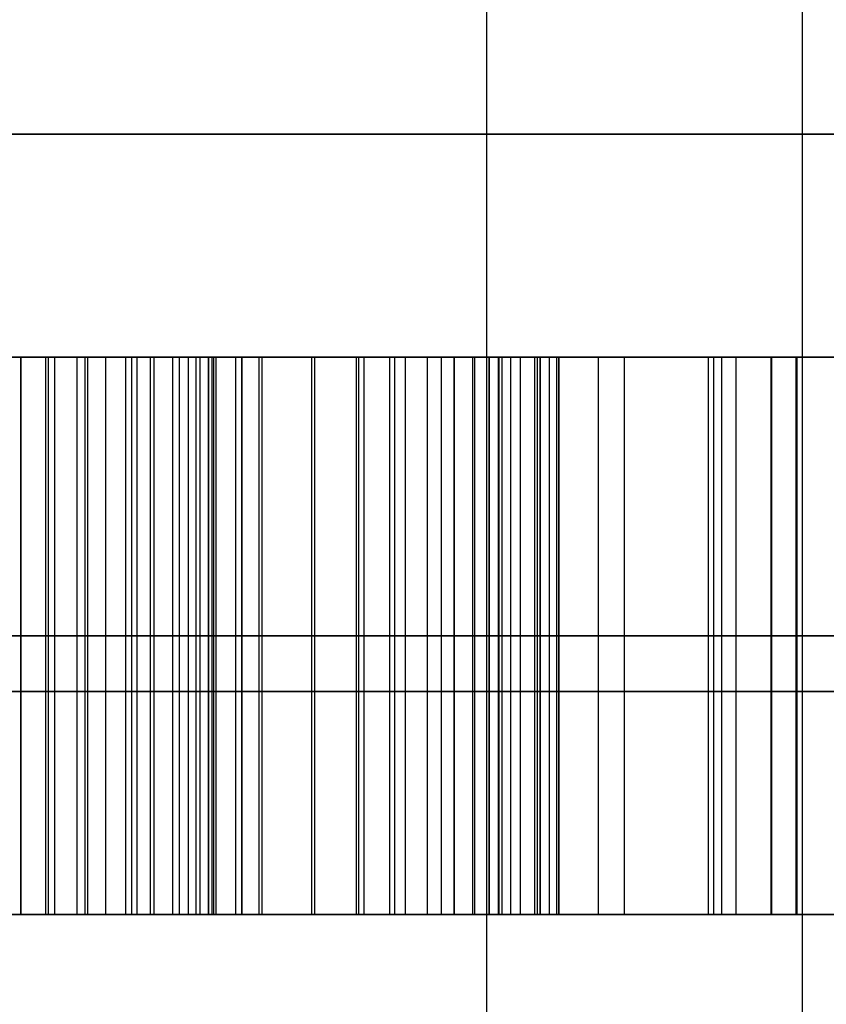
# Model space of a CAD drawing. Header units: millimetres. Extents: x -105 to 152, y -114 to 65.
# Tile 139 of 256: x 119.475 to 119.837, y -96.19 to -95.749. Entities that reach past the tile are written whole.
import ezdxf

# ---------------------------------------------------------------- set-up
doc = ezdxf.new("R2010")
doc.units = ezdxf.units.MM
doc.layers.add('Layer 01', color=7, linetype='Continuous', true_color=0x000000)

msp = doc.modelspace()

# ---------------------------------------------------------------- linework, layer by layer
at = {"layer": 'Layer 01'}
for p, q in [((119.56301, -95.9, 9.0154), (119.56301, -96.15, 9.0154)), ((119.57474, -95.9, 27.69352), (119.57474, -96.15, 27.69352)), ((119.62711, -96.15, 9.02101), (119.62711, -95.9, 9.02101)), ((119.69121, -95.9, 9.0127), (119.69121, -96.15, 9.0127)), ((119.70844, -95.9, 28.18581), (119.70844, -96.15, 28.18581)), ((119.71685, -95.9, 9.63249), (119.71685, -96.15, 9.63249)), ((119.74617, -96.15, 27.66907), (119.74617, -95.9, 27.66907)), ((119.78389, -96.15, 28.22389), (119.78389, -95.9, 28.22389)), ((119.06301, -96.025, 9.6364), (119.71685, -96.025, 9.6364)), ((119.57182, -96.025, 9.52101), (119.06301, -96.025, 9.52101)), ((119.56301, -96.025, 9.02101), (119.69121, -96.025, 9.02101)), ((119.56301, -96.025, 9.00979), (119.56301, -96.025, 9.02101)), ((119.57474, -96.025, 27.66907), (119.57474, -96.025, 27.71797)), ((119.57474, -96.025, 27.66907), (119.91759, -96.025, 27.66907)), ((119.69121, -96.025, 9.02101), (119.69121, -96.025, 9.00438)), ((119.70844, -96.025, 27.88348), (119.70844, -96.025, 28.48814)), ((119.71685, -96.025, 9.6364), (119.71685, -96.025, 9.62858)), ((119.78389, -96.025, 27.92768), (119.78389, -96.025, 28.52011)), ((119.70844, -96.15, 28.32969), (119.78389, -96.15, 28.32969))]:
    msp.add_line(p, q, dxfattribs=at)
at = {"layer": 'Layer 01', "extrusion": (1.07998e-16, -1, 3.78956e-15)}
msp.add_arc((118.57604, 18.5, 95.8), 11.25, 270, 90, dxfattribs=at)
at = {"layer": 'Layer 01', "extrusion": (1.07998e-16, -1, -4.06024e-15)}
msp.add_arc((118.57604, 12.94, 95.9), 1.75, 270, 90, dxfattribs=at)
at = {"layer": 'Layer 01', "extrusion": (1.07998e-16, -1, 3.15797e-15)}
msp.add_arc((118.57604, 18.5, 95.9), 2.25, 270, 90, dxfattribs=at)
at = {"layer": 'Layer 01', "extrusion": (1.07998e-16, -1, -4.38497e-31)}
msp.add_arc((118.57604, 24.06, 95.9), 1.75, 270, 90, dxfattribs=at)
at = {"layer": 'Layer 01', "extrusion": (-1.07998e-16, 1, -3.82355e-15)}
msp.add_arc((-118.57604, 18.5, -95.9), 11.15, 90, 270, dxfattribs=at)
at = {"layer": 'Layer 01', "extrusion": (0, 1, 0)}
for centre, radius in [((-118.57604, 12.94, -96.05), 1.75), ((-118.57604, 18.5, -96.05), 2.25), ((-118.57604, 24.06, -96.05), 1.75)]:
    msp.add_arc(centre, radius, 90, 270, dxfattribs=at)
at = {"layer": 'Layer 01'}
for points, degree in [([(119.68452, -110.2, 18.95966), (119.68452, -101.95, 18.95966), (119.68452, -93.7, 18.95966)], 2), ([(119.82604, -96.7, 18.5), (119.82604, -95.25, 18.5), (119.82604, -93.8, 18.5)], 2), ([(119.71685, -95.9, 9.6364), (119.38993, -95.9, 9.6364), (119.06301, -95.9, 9.6364)], 2), ([(119.06301, -95.9, 9.52101), (119.31741, -95.9, 9.52101), (119.57182, -95.9, 9.52101)], 2), ([(119.47567, -96.15, 9.38559), (119.47567, -96.025, 9.38559), (119.47567, -95.9, 9.38559)], 2), ([(119.47587, -96.15, 8.68728), (119.47587, -96.025, 8.68728), (119.47587, -95.9, 8.68728)], 2), ([(119.48688, -96.15, 8.82309), (119.48688, -96.025, 8.82309), (119.48688, -95.9, 8.82309)], 2), ([(119.48809, -96.15, 9.25378), (119.48809, -96.025, 9.25378), (119.48809, -95.9, 9.25378)], 2), ([(119.49089, -96.15, 9.39841), (119.49089, -96.025, 9.39841), (119.49089, -95.9, 9.39841)], 2), ([(119.50091, -96.15, 8.83511), (119.50091, -96.025, 8.83511), (119.50091, -95.9, 8.83511)], 2), ([(119.50451, -96.15, 9.41103), (119.50451, -96.025, 9.41103), (119.50451, -95.9, 9.41103)], 2), ([(119.50571, -96.15, 8.69689), (119.50571, -96.025, 8.69689), (119.50571, -95.9, 8.69689)], 2), ([(119.51373, -96.15, 8.84874), (119.51373, -96.025, 8.84874), (119.51373, -95.9, 8.84874)], 2), ([(119.52274, -96.15, 9.27702), (119.52274, -96.025, 9.27702), (119.52274, -95.9, 9.27702)], 2), ([(119.52535, -96.15, 8.86416), (119.52535, -96.025, 8.86416), (119.52535, -95.9, 8.86416)], 2), ([(119.52775, -96.15, 9.43648), (119.52775, -96.025, 9.43648), (119.52775, -95.9, 9.43648)], 2), ([(119.53376, -96.15, 8.70931), (119.53376, -96.025, 8.70931), (119.53376, -95.9, 8.70931)], 2), ([(119.53536, -96.15, 8.88079), (119.53536, -96.025, 8.88079), (119.53536, -95.9, 8.88079)], 2), ([(119.54378, -96.15, 8.89882), (119.54378, -96.025, 8.89882), (119.54378, -95.9, 8.89882)], 2), ([(119.54678, -96.15, 9.46332), (119.54678, -96.025, 9.46332), (119.54678, -95.9, 9.46332)], 2), ([(119.55079, -96.15, 8.91845), (119.55079, -96.025, 8.91845), (119.55079, -95.9, 8.91845)], 2), ([(119.55419, -96.15, 9.30046), (119.55419, -96.025, 9.30046), (119.55419, -95.9, 9.30046)], 2), ([(119.55599, -96.15, 8.93908), (119.55599, -96.025, 8.93908), (119.55599, -95.9, 8.93908)], 2), ([(119.5598, -96.15, 8.72454), (119.5598, -96.025, 8.72454), (119.5598, -95.9, 8.72454)], 2), ([(119.56, -96.15, 8.96132), (119.56, -96.025, 8.96132), (119.56, -95.9, 8.96132)], 2), ([(119.5614, -96.15, 9.49156), (119.5614, -96.025, 9.49156), (119.5614, -95.9, 9.49156)], 2), ([(119.5622, -96.15, 8.98495), (119.5622, -96.025, 8.98495), (119.5622, -95.9, 8.98495)], 2), ([(119.69121, -95.9, 9.02101), (119.62711, -95.9, 9.02101), (119.56301, -95.9, 9.02101)], 2), ([(119.56301, -95.9, 9.02101), (119.56301, -96.025, 9.02101), (119.56301, -96.15, 9.02101)], 2), ([(119.56301, -95.9, 9.02101), (119.56301, -95.9, 9.0154), (119.56301, -95.9, 9.00979)], 2), ([(119.56301, -95.9, 9.00979), (119.56301, -96.025, 9.00979), (119.56301, -96.15, 9.00979)], 2), ([(119.57182, -95.9, 9.52101), (119.57182, -96.025, 9.52101), (119.57182, -96.15, 9.52101)], 2), ([(119.57474, -96.15, 27.71797), (119.57474, -96.025, 27.71797), (119.57474, -95.9, 27.71797)], 2), ([(119.57474, -95.9, 27.66907), (119.57474, -95.9, 27.69352), (119.57474, -95.9, 27.71797)], 2), ([(119.57474, -96.15, 27.66907), (119.57474, -96.025, 27.66907), (119.57474, -95.9, 27.66907)], 2), ([(119.91759, -95.9, 27.66907), (119.74617, -95.9, 27.66907), (119.57474, -95.9, 27.66907)], 2), ([(119.58244, -96.15, 9.3239), (119.58244, -96.025, 9.3239), (119.58244, -95.9, 9.3239)], 2), ([(119.58384, -96.15, 8.74257), (119.58384, -96.025, 8.74257), (119.58384, -95.9, 8.74257)], 2), ([(119.60607, -96.15, 8.7632), (119.60607, -96.025, 8.7632), (119.60607, -95.9, 8.7632)], 2), ([(119.60748, -96.15, 9.34733), (119.60748, -96.025, 9.34733), (119.60748, -95.9, 9.34733)], 2), ([(119.62611, -96.15, 8.78644), (119.62611, -96.025, 8.78644), (119.62611, -95.9, 8.78644)], 2), ([(119.62951, -96.15, 9.37097), (119.62951, -96.025, 9.37097), (119.62951, -95.9, 9.37097)], 2), ([(119.641, -96.15, 27.72818), (119.641, -96.025, 27.72818), (119.641, -95.9, 27.72818)], 2), ([(119.64333, -96.15, 8.81148), (119.64333, -96.025, 8.81148), (119.64333, -95.9, 8.81148)], 2), ([(119.64814, -96.15, 9.39461), (119.64814, -96.025, 9.39461), (119.64814, -95.9, 9.39461)], 2), ([(119.65796, -96.15, 8.83872), (119.65796, -96.025, 8.83872), (119.65796, -95.9, 8.83872)], 2), ([(119.66417, -96.15, 9.41905), (119.66417, -96.025, 9.41905), (119.66417, -95.9, 9.41905)], 2), ([(119.66983, -96.15, 27.74157), (119.66983, -96.025, 27.74157), (119.66983, -95.9, 27.74157)], 2), ([(119.66998, -96.15, 8.86777), (119.66998, -96.025, 8.86777), (119.66998, -95.9, 8.86777)], 2), ([(119.67819, -96.15, 9.44489), (119.67819, -96.025, 9.44489), (119.67819, -95.9, 9.44489)], 2), ([(119.67919, -96.15, 8.89902), (119.67919, -96.025, 8.89902), (119.67919, -95.9, 8.89902)], 2), ([(119.68551, -96.15, 27.75724), (119.68551, -96.025, 27.75724), (119.68551, -95.9, 27.75724)], 2), ([(119.6858, -96.15, 8.93207), (119.6858, -96.025, 8.93207), (119.6858, -95.9, 8.93207)], 2), ([(119.68981, -96.15, 8.96732), (119.68981, -96.025, 8.96732), (119.68981, -95.9, 8.96732)], 2), ([(119.69001, -96.15, 9.47193), (119.69001, -96.025, 9.47193), (119.69001, -95.9, 9.47193)], 2), ([(119.69121, -95.9, 9.00438), (119.69121, -96.025, 9.00438), (119.69121, -96.15, 9.00438)], 2), ([(119.69121, -95.9, 9.00438), (119.69121, -95.9, 9.0127), (119.69121, -95.9, 9.02101)], 2), ([(119.69121, -95.9, 9.02101), (119.69121, -96.025, 9.02101), (119.69121, -96.15, 9.02101)], 2), ([(119.69526, -96.15, 27.77751), (119.69526, -96.025, 27.77751), (119.69526, -95.9, 27.77751)], 2), ([(119.69962, -96.15, 9.50058), (119.69962, -96.025, 9.50058), (119.69962, -95.9, 9.50058)], 2), ([(119.70612, -96.15, 27.83108), (119.70612, -96.025, 27.83108), (119.70612, -95.9, 27.83108)], 2), ([(119.70724, -96.15, 9.53043), (119.70724, -96.025, 9.53043), (119.70724, -95.9, 9.53043)], 2), ([(119.70844, -96.15, 28.48814), (119.70844, -96.025, 28.48814), (119.70844, -95.9, 28.48814)], 2), ([(119.70844, -95.9, 28.48814), (119.70844, -95.9, 28.65458), (119.74355, -95.9, 28.77965), (119.81227, -95.9, 28.86429)], 3), ([(119.70844, -95.9, 27.88348), (119.70844, -95.9, 28.18581), (119.70844, -95.9, 28.48814)], 2), ([(119.70844, -96.15, 27.88348), (119.70844, -96.025, 27.88348), (119.70844, -95.9, 27.88348)], 2), ([(119.71265, -96.15, 9.56188), (119.71265, -96.025, 9.56188), (119.71265, -95.9, 9.56188)], 2), ([(119.71585, -96.15, 9.59453), (119.71585, -96.025, 9.59453), (119.71585, -95.9, 9.59453)], 2), ([(119.71685, -96.15, 9.62858), (119.71685, -96.025, 9.62858), (119.71685, -95.9, 9.62858)], 2), ([(119.71685, -95.9, 9.62858), (119.71685, -95.9, 9.63249), (119.71685, -95.9, 9.6364)], 2), ([(119.71685, -95.9, 9.6364), (119.71685, -96.025, 9.6364), (119.71685, -96.15, 9.6364)], 2), ([(119.73459, -96.15, 28.70689), (119.73459, -96.025, 28.70689), (119.73459, -95.9, 28.70689)], 2), ([(119.78389, -96.15, 27.92768), (119.78389, -96.025, 27.92768), (119.78389, -95.9, 27.92768)], 2), ([(119.78389, -95.9, 28.52011), (119.78389, -95.9, 28.22389), (119.78389, -95.9, 27.92768)], 2), ([(119.78389, -96.15, 28.52011), (119.78389, -96.025, 28.52011), (119.78389, -95.9, 28.52011)], 2), ([(119.78622, -96.15, 27.85915), (119.78622, -96.025, 27.85915), (119.78622, -95.9, 27.85915)], 2), ([(119.78983, -96.15, 28.62545), (119.78983, -96.025, 28.62545), (119.78983, -95.9, 28.62545)], 2), ([(119.79627, -96.15, 27.79265), (119.79627, -96.025, 27.79265), (119.79627, -95.9, 27.79265)], 2), ([(119.81192, -96.15, 27.75603), (119.81192, -96.025, 27.75603), (119.81192, -95.9, 27.75603)], 2), ([(119.81227, -96.15, 28.86429), (119.81227, -96.025, 28.86429), (119.81227, -95.9, 28.86429)], 2), ([(119.81227, -95.9, 28.86429), (119.88099, -95.9, 28.94892), (119.97735, -95.9, 28.9903), (120.1006, -95.9, 28.9903)], 3), ([(119.82321, -96.15, 28.75506), (119.82321, -96.025, 28.75506), (119.82321, -95.9, 28.75506)], 2), ([(119.82362, -96.15, 27.74358), (119.82362, -96.025, 27.74358), (119.82362, -95.9, 27.74358)], 2), ([(119.81227, -96.025, 28.86429), (119.74355, -96.025, 28.77965), (119.70844, -96.025, 28.65458), (119.70844, -96.025, 28.48814)], 3), ([(120.1006, -96.025, 28.9903), (119.97735, -96.025, 28.9903), (119.88099, -96.025, 28.94892), (119.81227, -96.025, 28.86429)], 3), ([(119.71685, -96.15, 9.6364), (119.38993, -96.15, 9.6364), (119.06301, -96.15, 9.6364)], 2), ([(119.06301, -96.15, 9.52101), (119.31741, -96.15, 9.52101), (119.57182, -96.15, 9.52101)], 2), ([(119.69121, -96.15, 9.02101), (119.62711, -96.15, 9.02101), (119.56301, -96.15, 9.02101)], 2), ([(119.56301, -96.15, 9.02101), (119.56301, -96.15, 9.0154), (119.56301, -96.15, 9.00979)], 2), ([(119.57474, -96.15, 27.71797), (119.57474, -96.15, 27.69352), (119.57474, -96.15, 27.66907)], 2), ([(119.57474, -96.15, 27.66907), (119.74617, -96.15, 27.66907), (119.91759, -96.15, 27.66907)], 2), ([(119.69121, -96.15, 9.00438), (119.69121, -96.15, 9.0127), (119.69121, -96.15, 9.02101)], 2), ([(119.70844, -96.15, 28.48814), (119.70844, -96.15, 28.18581), (119.70844, -96.15, 27.88348)], 2), ([(119.81227, -96.15, 28.86429), (119.74355, -96.15, 28.77965), (119.70844, -96.15, 28.65458), (119.70844, -96.15, 28.48814)], 3), ([(119.71685, -96.15, 9.62858), (119.71685, -96.15, 9.63249), (119.71685, -96.15, 9.6364)], 2), ([(119.78389, -96.15, 27.92768), (119.78389, -96.15, 28.22389), (119.78389, -96.15, 28.52011)], 2), ([(120.1006, -96.15, 28.9903), (119.97735, -96.15, 28.9903), (119.88099, -96.15, 28.94892), (119.81227, -96.15, 28.86429)], 3)]:
    msp.add_open_spline(points, degree=degree, dxfattribs=at)
for points, knots in [([(119.57182, -95.9, 9.52101), (119.56863, -95.9, 9.51109), (119.56218, -95.9, 9.49105), (119.5472, -95.9, 9.46261), (119.52797, -95.9, 9.43564), (119.50853, -95.9, 9.41449), (119.49064, -95.9, 9.39802), (119.47536, -95.9, 9.38507), (119.45806, -95.9, 9.37223), (119.43923, -95.9, 9.35866), (119.41838, -95.9, 9.34513), (119.39571, -95.9, 9.3314), (119.37146, -95.9, 9.31701), (119.35444, -95.9, 9.30781), (119.34566, -95.9, 9.30306)], [-1, -1, -1, -1, -0.903313, -0.804858, -0.703004, -0.596348, -0.538868, -0.477258, -0.410412, -0.338834, -0.261784, -0.179684, -0.092691, 0, 0, 0, 0]), ([(119.37511, -95.9, 8.67486), (119.38694, -95.9, 8.67511), (119.41008, -95.9, 8.6756), (119.44378, -95.9, 8.67995), (119.47568, -95.9, 8.68665), (119.50569, -95.9, 8.69631), (119.53387, -95.9, 8.70872), (119.5601, -95.9, 8.72402), (119.58423, -95.9, 8.74225), (119.60658, -95.9, 8.76287), (119.62647, -95.9, 8.78603), (119.64393, -95.9, 8.81132), (119.65847, -95.9, 8.83867), (119.67068, -95.9, 8.86792), (119.67974, -95.9, 8.89927), (119.68636, -95.9, 8.93258), (119.6904, -95.9, 8.96783), (119.69094, -95.9, 8.99202), (119.69121, -95.9, 9.00438)], [-1, -1, -1, -1, -0.931317, -0.86567, -0.803005, -0.742308, -0.68294, -0.624552, -0.566391, -0.507677, -0.448294, -0.389464, -0.329615, -0.26877, -0.205708, -0.140464, -0.071783, 0, 0, 0, 0]), ([(119.56301, -95.9, 9.00979), (119.56283, -95.9, 9.00151), (119.56249, -95.9, 8.98532), (119.56043, -95.9, 8.96164), (119.55627, -95.9, 8.93947), (119.5512, -95.9, 8.91848), (119.54416, -95.9, 8.899), (119.53577, -95.9, 8.88076), (119.52563, -95.9, 8.86401), (119.51414, -95.9, 8.84865), (119.50118, -95.9, 8.83495), (119.4872, -95.9, 8.82281), (119.47179, -95.9, 8.81275), (119.45531, -95.9, 8.80453), (119.43765, -95.9, 8.79803), (119.41884, -95.9, 8.79345), (119.39881, -95.9, 8.79089), (119.38513, -95.9, 8.79046), (119.37811, -95.9, 8.79024)], [-1, -1, -1, -1, -0.923461, -0.850348, -0.780767, -0.71523, -0.651031, -0.58976, -0.529982, -0.47051, -0.412901, -0.356023, -0.2999, -0.24334, -0.186152, -0.126451, -0.064851, 0, 0, 0, 0]), ([(119.40916, -95.9, 9.20771), (119.4229, -95.9, 9.21529), (119.44959, -95.9, 9.23001), (119.48752, -95.9, 9.25306), (119.52226, -95.9, 9.27626), (119.55373, -95.9, 9.29969), (119.58207, -95.9, 9.3231), (119.60726, -95.9, 9.34661), (119.62937, -95.9, 9.37012), (119.64833, -95.9, 9.39411), (119.66454, -95.9, 9.41889), (119.67858, -95.9, 9.44474), (119.69054, -95.9, 9.47198), (119.7, -95.9, 9.50067), (119.70775, -95.9, 9.53069), (119.71304, -95.9, 9.56212), (119.71635, -95.9, 9.59492), (119.71668, -95.9, 9.61722), (119.71685, -95.9, 9.62858)], [-1, -1, -1, -1, -0.914963, -0.834925, -0.75957, -0.688734, -0.622449, -0.560508, -0.502147, -0.447792, -0.395013, -0.341915, -0.288615, -0.234044, -0.178414, -0.120781, -0.061529, 0, 0, 0, 0]), ([(119.57474, -95.9, 27.71797), (119.59705, -95.9, 27.71905), (119.61965, -95.9, 27.72153), (119.65111, -95.9, 27.73133), (119.66112, -95.9, 27.73554), (119.67592, -95.9, 27.74577), (119.68148, -95.9, 27.75105), (119.68551, -95.9, 27.75724)], [-1, -1, -1, -1, -0.44571, -0.44571, -0.183183, -0.183183, 0, 0, 0, 0]), ([(119.68551, -95.9, 27.75724), (119.68961, -95.9, 27.76353), (119.69274, -95.9, 27.77046), (119.7014, -95.9, 27.79467), (119.70431, -95.9, 27.81294), (119.70785, -95.9, 27.84846), (119.70844, -95.9, 27.86599), (119.70844, -95.9, 27.88348)], [-1, -1, -1, -1, -0.826711, -0.826711, -0.404421, -0.404421, 0, 0, 0, 0]), ([(119.78389, -95.9, 27.92768), (119.78389, -95.9, 27.90481), (119.78448, -95.9, 27.88192), (119.78794, -95.9, 27.83677), (119.79057, -95.9, 27.8143), (119.79966, -95.9, 27.77979), (119.80407, -95.9, 27.76672), (119.81192, -95.9, 27.75603)], [-1, -1, -1, -1, -0.610361, -0.610361, -0.227505, -0.227505, 0, 0, 0, 0]), ([(119.86323, -95.9, 28.81798), (119.84655, -95.9, 28.79952), (119.83336, -95.9, 28.77771), (119.80496, -95.9, 28.71435), (119.7953, -95.9, 28.66979), (119.78554, -95.9, 28.59063), (119.78389, -95.9, 28.55532), (119.78389, -95.9, 28.52011)], [-1, -1, -1, -1, -0.762478, -0.762478, -0.335405, -0.335405, 0, 0, 0, 0]), ([(119.81192, -95.9, 27.75603), (119.81529, -95.9, 27.75144), (119.81927, -95.9, 27.74723), (119.8307, -95.9, 27.73762), (119.83891, -95.9, 27.73295), (119.86935, -95.9, 27.7204), (119.8939, -95.9, 27.71797), (119.91759, -95.9, 27.71797)], [-1, -1, -1, -1, -0.854582, -0.854582, -0.617785, -0.617785, 0, 0, 0, 0]), ([(119.34566, -96.025, 9.30306), (119.35444, -96.025, 9.30781), (119.37146, -96.025, 9.31701), (119.39571, -96.025, 9.3314), (119.41838, -96.025, 9.34513), (119.43923, -96.025, 9.35866), (119.45806, -96.025, 9.37223), (119.47536, -96.025, 9.38507), (119.49064, -96.025, 9.39802), (119.50853, -96.025, 9.41449), (119.52797, -96.025, 9.43564), (119.5472, -96.025, 9.46261), (119.56218, -96.025, 9.49105), (119.56863, -96.025, 9.51109), (119.57182, -96.025, 9.52101)], [0, 0, 0, 0, 0.092691, 0.179684, 0.261784, 0.338834, 0.410412, 0.477258, 0.538868, 0.596348, 0.703004, 0.804858, 0.903313, 1, 1, 1, 1]), ([(119.69121, -96.025, 9.00438), (119.69094, -96.025, 8.99202), (119.6904, -96.025, 8.96783), (119.68636, -96.025, 8.93258), (119.67974, -96.025, 8.89927), (119.67068, -96.025, 8.86792), (119.65847, -96.025, 8.83867), (119.64393, -96.025, 8.81132), (119.62647, -96.025, 8.78603), (119.60658, -96.025, 8.76287), (119.58423, -96.025, 8.74225), (119.5601, -96.025, 8.72402), (119.53387, -96.025, 8.70872), (119.50569, -96.025, 8.69631), (119.47568, -96.025, 8.68665), (119.44378, -96.025, 8.67995), (119.41008, -96.025, 8.6756), (119.38694, -96.025, 8.67511), (119.37511, -96.025, 8.67486)], [0, 0, 0, 0, 0.071783, 0.140464, 0.205708, 0.26877, 0.329615, 0.389464, 0.448294, 0.507677, 0.566391, 0.624552, 0.68294, 0.742308, 0.803005, 0.86567, 0.931317, 1, 1, 1, 1]), ([(119.37811, -96.025, 8.79024), (119.38513, -96.025, 8.79046), (119.39881, -96.025, 8.79089), (119.41884, -96.025, 8.79345), (119.43765, -96.025, 8.79803), (119.45531, -96.025, 8.80453), (119.47179, -96.025, 8.81275), (119.4872, -96.025, 8.82281), (119.50118, -96.025, 8.83495), (119.51414, -96.025, 8.84865), (119.52563, -96.025, 8.86401), (119.53577, -96.025, 8.88076), (119.54416, -96.025, 8.899), (119.5512, -96.025, 8.91848), (119.55627, -96.025, 8.93947), (119.56043, -96.025, 8.96164), (119.56249, -96.025, 8.98532), (119.56283, -96.025, 9.00151), (119.56301, -96.025, 9.00979)], [0, 0, 0, 0, 0.064851, 0.126451, 0.186152, 0.24334, 0.2999, 0.356023, 0.412901, 0.47051, 0.529982, 0.58976, 0.651031, 0.71523, 0.780767, 0.850348, 0.923461, 1, 1, 1, 1]), ([(119.71685, -96.025, 9.62858), (119.71668, -96.025, 9.61722), (119.71635, -96.025, 9.59492), (119.71304, -96.025, 9.56212), (119.70775, -96.025, 9.53069), (119.7, -96.025, 9.50067), (119.69054, -96.025, 9.47198), (119.67858, -96.025, 9.44474), (119.66454, -96.025, 9.41889), (119.64833, -96.025, 9.39411), (119.62937, -96.025, 9.37012), (119.60726, -96.025, 9.34661), (119.58207, -96.025, 9.3231), (119.55373, -96.025, 9.29969), (119.52226, -96.025, 9.27626), (119.48752, -96.025, 9.25306), (119.44959, -96.025, 9.23001), (119.4229, -96.025, 9.21529), (119.40916, -96.025, 9.20771)], [0, 0, 0, 0, 0.061529, 0.120781, 0.178414, 0.234044, 0.288615, 0.341915, 0.395013, 0.447792, 0.502147, 0.560508, 0.622449, 0.688734, 0.75957, 0.834925, 0.914963, 1, 1, 1, 1]), ([(119.68551, -96.025, 27.75724), (119.68148, -96.025, 27.75105), (119.67592, -96.025, 27.74577), (119.66112, -96.025, 27.73554), (119.65111, -96.025, 27.73133), (119.61965, -96.025, 27.72153), (119.59705, -96.025, 27.71905), (119.57474, -96.025, 27.71797)], [0, 0, 0, 0, 0.183183, 0.183183, 0.44571, 0.44571, 1, 1, 1, 1]), ([(119.70844, -96.025, 27.88348), (119.70844, -96.025, 27.86599), (119.70785, -96.025, 27.84846), (119.70431, -96.025, 27.81294), (119.7014, -96.025, 27.79467), (119.69274, -96.025, 27.77046), (119.68961, -96.025, 27.76353), (119.68551, -96.025, 27.75724)], [0, 0, 0, 0, 0.404421, 0.404421, 0.826711, 0.826711, 1, 1, 1, 1]), ([(119.81192, -96.025, 27.75603), (119.80407, -96.025, 27.76672), (119.79966, -96.025, 27.77979), (119.79057, -96.025, 27.8143), (119.78794, -96.025, 27.83677), (119.78448, -96.025, 27.88192), (119.78389, -96.025, 27.90481), (119.78389, -96.025, 27.92768)], [0, 0, 0, 0, 0.227505, 0.227505, 0.610361, 0.610361, 1, 1, 1, 1]), ([(119.78389, -96.025, 28.52011), (119.78389, -96.025, 28.55532), (119.78554, -96.025, 28.59063), (119.7953, -96.025, 28.66979), (119.80496, -96.025, 28.71435), (119.83336, -96.025, 28.77771), (119.84655, -96.025, 28.79952), (119.86323, -96.025, 28.81798)], [0, 0, 0, 0, 0.335405, 0.335405, 0.762478, 0.762478, 1, 1, 1, 1]), ([(119.91759, -96.025, 27.71797), (119.8939, -96.025, 27.71797), (119.86935, -96.025, 27.7204), (119.83891, -96.025, 27.73295), (119.8307, -96.025, 27.73762), (119.81927, -96.025, 27.74723), (119.81529, -96.025, 27.75144), (119.81192, -96.025, 27.75603)], [0, 0, 0, 0, 0.617785, 0.617785, 0.854582, 0.854582, 1, 1, 1, 1]), ([(119.57182, -96.15, 9.52101), (119.56863, -96.15, 9.51109), (119.56218, -96.15, 9.49105), (119.5472, -96.15, 9.46261), (119.52797, -96.15, 9.43564), (119.50853, -96.15, 9.41449), (119.49064, -96.15, 9.39802), (119.47536, -96.15, 9.38507), (119.45806, -96.15, 9.37223), (119.43923, -96.15, 9.35866), (119.41838, -96.15, 9.34513), (119.39571, -96.15, 9.3314), (119.37146, -96.15, 9.31701), (119.35444, -96.15, 9.30781), (119.34566, -96.15, 9.30306)], [-1, -1, -1, -1, -0.903313, -0.804858, -0.703004, -0.596348, -0.538868, -0.477258, -0.410412, -0.338834, -0.261784, -0.179684, -0.092691, 0, 0, 0, 0]), ([(119.37511, -96.15, 8.67486), (119.38694, -96.15, 8.67511), (119.41008, -96.15, 8.6756), (119.44378, -96.15, 8.67995), (119.47568, -96.15, 8.68665), (119.50569, -96.15, 8.69631), (119.53387, -96.15, 8.70872), (119.5601, -96.15, 8.72402), (119.58423, -96.15, 8.74225), (119.60658, -96.15, 8.76287), (119.62647, -96.15, 8.78603), (119.64393, -96.15, 8.81132), (119.65847, -96.15, 8.83867), (119.67068, -96.15, 8.86792), (119.67974, -96.15, 8.89927), (119.68636, -96.15, 8.93258), (119.6904, -96.15, 8.96783), (119.69094, -96.15, 8.99202), (119.69121, -96.15, 9.00438)], [-1, -1, -1, -1, -0.931317, -0.86567, -0.803005, -0.742308, -0.68294, -0.624552, -0.566391, -0.507677, -0.448294, -0.389464, -0.329615, -0.26877, -0.205708, -0.140464, -0.071783, 0, 0, 0, 0]), ([(119.56301, -96.15, 9.00979), (119.56283, -96.15, 9.00151), (119.56249, -96.15, 8.98532), (119.56043, -96.15, 8.96164), (119.55627, -96.15, 8.93947), (119.5512, -96.15, 8.91848), (119.54416, -96.15, 8.899), (119.53577, -96.15, 8.88076), (119.52563, -96.15, 8.86401), (119.51414, -96.15, 8.84865), (119.50118, -96.15, 8.83495), (119.4872, -96.15, 8.82281), (119.47179, -96.15, 8.81275), (119.45531, -96.15, 8.80453), (119.43765, -96.15, 8.79803), (119.41884, -96.15, 8.79345), (119.39881, -96.15, 8.79089), (119.38513, -96.15, 8.79046), (119.37811, -96.15, 8.79024)], [-1, -1, -1, -1, -0.923461, -0.850348, -0.780767, -0.71523, -0.651031, -0.58976, -0.529982, -0.47051, -0.412901, -0.356023, -0.2999, -0.24334, -0.186152, -0.126451, -0.064851, 0, 0, 0, 0]), ([(119.40916, -96.15, 9.20771), (119.4229, -96.15, 9.21529), (119.44959, -96.15, 9.23001), (119.48752, -96.15, 9.25306), (119.52226, -96.15, 9.27626), (119.55373, -96.15, 9.29969), (119.58207, -96.15, 9.3231), (119.60726, -96.15, 9.34661), (119.62937, -96.15, 9.37012), (119.64833, -96.15, 9.39411), (119.66454, -96.15, 9.41889), (119.67858, -96.15, 9.44474), (119.69054, -96.15, 9.47198), (119.7, -96.15, 9.50067), (119.70775, -96.15, 9.53069), (119.71304, -96.15, 9.56212), (119.71635, -96.15, 9.59492), (119.71668, -96.15, 9.61722), (119.71685, -96.15, 9.62858)], [-1, -1, -1, -1, -0.914963, -0.834925, -0.75957, -0.688734, -0.622449, -0.560508, -0.502147, -0.447792, -0.395013, -0.341915, -0.288615, -0.234044, -0.178414, -0.120781, -0.061529, 0, 0, 0, 0]), ([(119.68551, -96.15, 27.75724), (119.68148, -96.15, 27.75105), (119.67592, -96.15, 27.74577), (119.66112, -96.15, 27.73554), (119.65111, -96.15, 27.73133), (119.61965, -96.15, 27.72153), (119.59705, -96.15, 27.71905), (119.57474, -96.15, 27.71797)], [0, 0, 0, 0, 0.183183, 0.183183, 0.44571, 0.44571, 1, 1, 1, 1]), ([(119.70844, -96.15, 27.88348), (119.70844, -96.15, 27.86599), (119.70785, -96.15, 27.84846), (119.70431, -96.15, 27.81294), (119.7014, -96.15, 27.79467), (119.69274, -96.15, 27.77046), (119.68961, -96.15, 27.76353), (119.68551, -96.15, 27.75724)], [0, 0, 0, 0, 0.404421, 0.404421, 0.826711, 0.826711, 1, 1, 1, 1]), ([(119.81192, -96.15, 27.75603), (119.80407, -96.15, 27.76672), (119.79966, -96.15, 27.77979), (119.79057, -96.15, 27.8143), (119.78794, -96.15, 27.83677), (119.78448, -96.15, 27.88192), (119.78389, -96.15, 27.90481), (119.78389, -96.15, 27.92768)], [0, 0, 0, 0, 0.227505, 0.227505, 0.610361, 0.610361, 1, 1, 1, 1]), ([(119.78389, -96.15, 28.52011), (119.78389, -96.15, 28.55532), (119.78554, -96.15, 28.59063), (119.7953, -96.15, 28.66979), (119.80496, -96.15, 28.71435), (119.83336, -96.15, 28.77771), (119.84655, -96.15, 28.79952), (119.86323, -96.15, 28.81798)], [0, 0, 0, 0, 0.335405, 0.335405, 0.762478, 0.762478, 1, 1, 1, 1]), ([(119.91759, -96.15, 27.71797), (119.8939, -96.15, 27.71797), (119.86935, -96.15, 27.7204), (119.83891, -96.15, 27.73295), (119.8307, -96.15, 27.73762), (119.81927, -96.15, 27.74723), (119.81529, -96.15, 27.75144), (119.81192, -96.15, 27.75603)], [0, 0, 0, 0, 0.617785, 0.617785, 0.854582, 0.854582, 1, 1, 1, 1])]:
    msp.add_open_spline(points, degree=3, knots=knots, dxfattribs=at)

doc.saveas('drawing.dxf')
